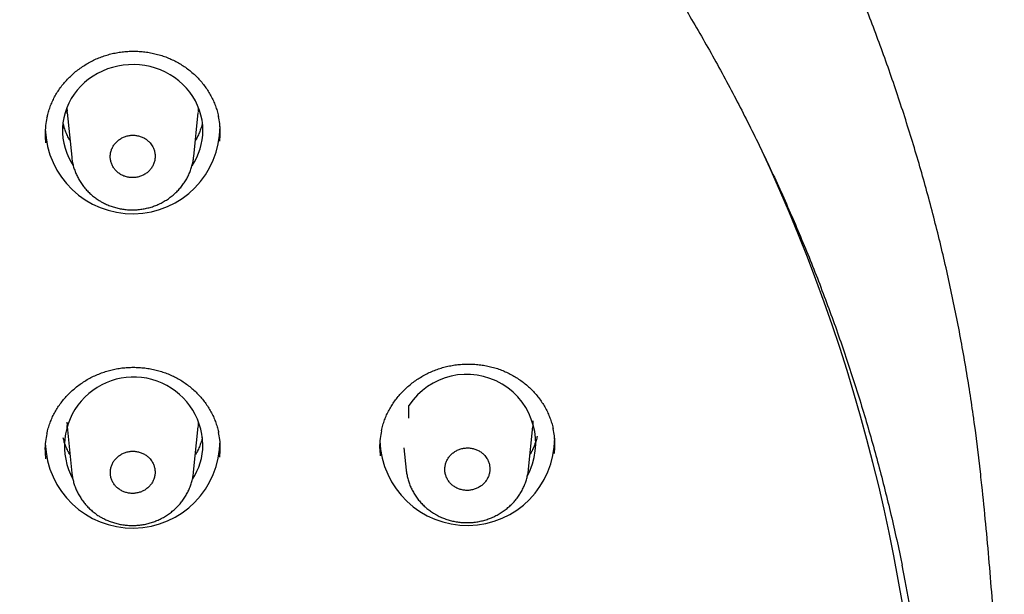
# Model space of a CAD drawing. Header units: millimetres. Extents: x 8 to 1091, y 12 to 2370.
# Tile 71 of 88: x 478 to 504, y 2261 to 2276. Entities that reach past the tile are written whole.
import ezdxf

# ---------------------------------------------------------------- set-up
doc = ezdxf.new("R2010")
doc.units = ezdxf.units.MM

msp = doc.modelspace()

# ---------------------------------------------------------------- linework, layer by layer
at = {"color": 7, "linetype": 'Continuous', "lineweight": 30}
for p, q in [((479.481, 2273.871), (479.485, 2273.785)), ((479.492, 2273.724), (479.486, 2273.785)), ((479.488, 2273.752), (479.606, 2272.599)), ((482.743, 2272.618), (482.859, 2273.752)), ((488.274, 2265.89), (488.274, 2266.215)), ((479.481, 2265.79), (479.485, 2265.704)), ((479.492, 2265.643), (479.486, 2265.703)), ((479.488, 2265.671), (479.611, 2264.478)), ((482.739, 2264.497), (482.859, 2265.671)), ((491.347, 2264.58), (491.459, 2265.671)), ((488.144, 2265.126), (488.203, 2264.555))]:
    msp.add_line(p, q, dxfattribs=at)
at = {"color": 7, "linetype": 'Continuous', "lineweight": 30, "flags": 128}
for points in [[(482.977, 2273.287), (482.972, 2273.418), (482.955, 2273.548), (482.928, 2273.677), (482.891, 2273.804), (482.843, 2273.928), (482.785, 2274.047), (482.718, 2274.162), (482.641, 2274.272), (482.555, 2274.376), (482.461, 2274.473), (482.359, 2274.563), (482.251, 2274.646), (482.135, 2274.72), (482.014, 2274.786), (481.888, 2274.843), (481.757, 2274.89), (481.623, 2274.928), (481.487, 2274.956), (481.348, 2274.973), (481.209, 2274.981), (481.069, 2274.978), (480.93, 2274.966), (480.792, 2274.943), (480.656, 2274.91), (480.524, 2274.868), (480.396, 2274.816), (480.272, 2274.754), (480.154, 2274.684), (480.041, 2274.606), (479.936, 2274.519), (479.838, 2274.425), (479.748, 2274.325), (479.667, 2274.218), (479.595, 2274.105), (479.532, 2273.988), (479.479, 2273.866), (479.436, 2273.741), (479.404, 2273.613), (479.382, 2273.483), (479.371, 2273.352), (479.371, 2273.221), (479.382, 2273.09), (479.404, 2272.96), (479.436, 2272.832), (479.479, 2272.707), (479.532, 2272.585), (479.595, 2272.468), (479.645, 2272.387)], [(482.86, 2273.764), (482.861, 2273.777), (482.866, 2273.871)], [(482.86, 2265.682), (482.861, 2265.695), (482.866, 2265.79)], [(491.46, 2265.682), (491.461, 2265.695), (491.467, 2265.823)], [(502.967, 2264.439), (502.829, 2265.579), (502.803, 2265.775)]]:
    msp.add_lwpolyline(points, dxfattribs=at)
at = {"color": 7, "linetype": 'Continuous', "lineweight": 30}
for centre, radius, start, end in [((481.172, 2273.391), 2.246, 181.7892, 359.9178), ((481.354, 2273.291), 1.623, 325.9214, 359.8487), ((456.536, 2253.724), 45.033, 0.0555, 25.1567), ((489.757, 2265.242), 1.774, 331.3633, 146.7298), ((481.199, 2265.168), 1.779, 1.2111, 208.3316), ((481.172, 2265.31), 2.246, 181.8314, 359.9164), ((489.772, 2265.378), 2.246, 181.7948, 359.9176), ((481.355, 2265.209), 1.622, 326.6482, 359.8536), ((456.958, 2253.083), 44.905, 354.6036, 11.6002)]:
    msp.add_arc(centre, radius, start, end, dxfattribs=at)
for points, knots in [([(502.802, 2265.779), (502.797, 2265.816), (502.762, 2266.075), (502.69, 2266.553), (502.583, 2267.214), (502.466, 2267.873), (502.34, 2268.531), (502.204, 2269.187), (502.058, 2269.841), (501.904, 2270.493), (501.739, 2271.143), (501.566, 2271.791), (501.383, 2272.437), (501.19, 2273.08), (500.989, 2273.721), (500.778, 2274.359), (500.558, 2274.994), (500.328, 2275.627), (500.09, 2276.256), (499.842, 2276.883), (499.586, 2277.506), (499.32, 2278.126), (499.046, 2278.742), (498.762, 2279.355), (498.47, 2279.964), (498.169, 2280.569), (497.859, 2281.171), (497.541, 2281.768), (497.214, 2282.361), (496.878, 2282.95), (496.534, 2283.535), (496.181, 2284.115), (495.82, 2284.691), (495.451, 2285.262), (495.074, 2285.828), (494.688, 2286.389), (494.294, 2286.945), (493.893, 2287.497), (493.483, 2288.043), (493.065, 2288.583), (492.64, 2289.119), (492.207, 2289.649), (491.766, 2290.173), (491.318, 2290.691), (490.862, 2291.204), (490.399, 2291.711), (489.929, 2292.212), (489.451, 2292.707), (488.967, 2293.195), (488.475, 2293.678), (487.976, 2294.154), (487.471, 2294.624), (486.958, 2295.087), (486.439, 2295.543), (485.914, 2295.993), (485.382, 2296.436), (484.844, 2296.872), (484.299, 2297.301), (483.748, 2297.724), (483.191, 2298.139), (482.628, 2298.547), (482.06, 2298.947), (481.485, 2299.341), (480.905, 2299.727), (480.32, 2300.105), (479.729, 2300.476), (479.132, 2300.84), (478.531, 2301.196), (477.924, 2301.543), (477.313, 2301.884), (476.696, 2302.216), (476.075, 2302.54), (475.449, 2302.857), (474.818, 2303.165), (474.184, 2303.465), (473.544, 2303.757), (472.901, 2304.041), (472.254, 2304.317), (471.603, 2304.584), (470.948, 2304.843), (470.289, 2305.093), (469.626, 2305.335), (468.961, 2305.569), (468.292, 2305.794), (467.619, 2306.01), (466.944, 2306.218), (466.266, 2306.417), (465.584, 2306.607), (464.901, 2306.789), (464.214, 2306.962), (463.525, 2307.126), (462.834, 2307.281), (462.141, 2307.427), (461.445, 2307.564), (460.748, 2307.693), (460.049, 2307.812), (459.348, 2307.923), (458.646, 2308.024), (457.942, 2308.117), (457.237, 2308.2), (456.531, 2308.275), (455.824, 2308.34), (455.116, 2308.397), (454.407, 2308.444), (453.698, 2308.482), (452.988, 2308.511), (452.278, 2308.531), (451.567, 2308.542), (450.857, 2308.544), (450.146, 2308.536), (449.436, 2308.52), (448.726, 2308.494), (448.016, 2308.46), (447.307, 2308.416), (446.599, 2308.363), (445.891, 2308.301), (445.185, 2308.23), (444.479, 2308.15), (443.775, 2308.061), (443.072, 2307.963), (442.371, 2307.856), (441.671, 2307.74), (440.973, 2307.615), (440.277, 2307.481), (439.582, 2307.339), (438.89, 2307.187), (438.201, 2307.026), (437.513, 2306.857), (436.828, 2306.679), (436.146, 2306.492), (435.467, 2306.296), (434.79, 2306.092), (434.117, 2305.879), (433.446, 2305.657), (432.779, 2305.427), (432.115, 2305.188), (431.455, 2304.941), (430.799, 2304.686), (430.146, 2304.422), (429.497, 2304.149), (428.852, 2303.869), (428.211, 2303.58), (427.575, 2303.283), (426.943, 2302.977), (426.315, 2302.664), (425.692, 2302.343), (425.073, 2302.014), (424.46, 2301.676), (423.851, 2301.331), (423.248, 2300.979), (422.649, 2300.618), (422.056, 2300.25), (421.468, 2299.874), (420.886, 2299.491), (420.309, 2299.101), (419.738, 2298.703), (419.173, 2298.298), (418.614, 2297.885), (418.061, 2297.466), (417.514, 2297.039), (416.973, 2296.606), (416.439, 2296.165), (415.91, 2295.718), (415.389, 2295.264), (414.874, 2294.803), (414.366, 2294.336), (413.864, 2293.863), (413.37, 2293.383), (412.882, 2292.896), (412.402, 2292.404), (411.929, 2291.905), (411.463, 2291.401), (411.004, 2290.89), (410.553, 2290.374), (410.109, 2289.852), (409.673, 2289.324), (409.245, 2288.791), (408.824, 2288.252), (408.412, 2287.708), (408.007, 2287.159), (407.61, 2286.604), (407.221, 2286.045), (406.841, 2285.48), (406.468, 2284.911), (406.104, 2284.337), (405.748, 2283.759), (405.401, 2283.176), (405.062, 2282.588), (404.731, 2281.997), (404.41, 2281.401), (404.096, 2280.801), (403.792, 2280.197), (403.496, 2279.589), (403.21, 2278.978), (402.932, 2278.363), (402.663, 2277.744), (402.402, 2277.122), (402.151, 2276.497), (401.91, 2275.869), (401.677, 2275.237), (401.453, 2274.603), (401.239, 2273.966), (401.033, 2273.326), (400.837, 2272.684), (400.651, 2272.039), (400.473, 2271.392), (400.306, 2270.743), (400.147, 2270.091), (399.998, 2269.438), (399.858, 2268.782), (399.728, 2268.125), (399.608, 2267.467), (399.497, 2266.807), (399.415, 2266.28), (399.373, 2265.974), (399.361, 2265.888)], [0, 0, 0, 0, 0.000802, 0.005524, 0.010246, 0.014968, 0.019691, 0.024413, 0.029135, 0.033858, 0.03858, 0.043303, 0.048025, 0.052748, 0.057471, 0.062193, 0.066916, 0.071639, 0.076362, 0.081086, 0.085809, 0.090532, 0.095256, 0.099979, 0.104703, 0.109427, 0.114151, 0.118875, 0.123599, 0.128323, 0.133047, 0.137772, 0.142496, 0.147221, 0.151946, 0.156671, 0.161396, 0.166121, 0.170846, 0.175572, 0.180297, 0.185023, 0.189749, 0.194474, 0.1992, 0.203926, 0.208653, 0.213379, 0.218105, 0.222832, 0.227559, 0.232285, 0.237012, 0.241739, 0.246466, 0.251193, 0.255921, 0.260648, 0.265376, 0.270103, 0.274831, 0.279559, 0.284286, 0.289014, 0.293742, 0.298471, 0.303199, 0.307927, 0.312655, 0.317384, 0.322112, 0.326841, 0.33157, 0.336298, 0.341027, 0.345756, 0.350485, 0.355214, 0.359943, 0.364672, 0.369402, 0.374131, 0.37886, 0.383589, 0.388319, 0.393048, 0.397778, 0.402507, 0.407237, 0.411967, 0.416696, 0.421426, 0.426156, 0.430885, 0.435615, 0.440345, 0.445075, 0.449805, 0.454535, 0.459265, 0.463995, 0.468725, 0.473455, 0.478185, 0.482915, 0.487645, 0.492375, 0.497105, 0.501835, 0.506565, 0.511295, 0.516025, 0.520755, 0.525485, 0.530215, 0.534945, 0.539675, 0.544405, 0.549135, 0.553865, 0.558595, 0.563325, 0.568055, 0.572785, 0.577514, 0.582244, 0.586974, 0.591704, 0.596434, 0.601163, 0.605893, 0.610623, 0.615352, 0.620082, 0.624811, 0.629541, 0.63427, 0.639, 0.643729, 0.648458, 0.653187, 0.657917, 0.662646, 0.667375, 0.672104, 0.676833, 0.681561, 0.68629, 0.691019, 0.695747, 0.700476, 0.705204, 0.709933, 0.714661, 0.719389, 0.724117, 0.728845, 0.733573, 0.738301, 0.743029, 0.747757, 0.752484, 0.757212, 0.761939, 0.766666, 0.771394, 0.776121, 0.780848, 0.785574, 0.790301, 0.795028, 0.799754, 0.804481, 0.809207, 0.813933, 0.818659, 0.823385, 0.828111, 0.832837, 0.837562, 0.842288, 0.847013, 0.851738, 0.856463, 0.861188, 0.865913, 0.870638, 0.875363, 0.880087, 0.884811, 0.889536, 0.89426, 0.898984, 0.903708, 0.908432, 0.913156, 0.917879, 0.922603, 0.927326, 0.932049, 0.936773, 0.941496, 0.946219, 0.950942, 0.955665, 0.960387, 0.96511, 0.969833, 0.974555, 0.979278, 0.984, 0.988723, 0.993445, 0.998167, 1, 1, 1, 1]), ([(401.119, 2261.696), (401.128, 2261.747), (401.179, 2262.013), (401.28, 2262.494), (401.422, 2263.138), (401.575, 2263.781), (401.737, 2264.422), (401.908, 2265.06), (402.088, 2265.696), (402.278, 2266.33), (402.478, 2266.961), (402.686, 2267.59), (402.904, 2268.216), (403.13, 2268.839), (403.366, 2269.459), (403.611, 2270.075), (403.866, 2270.689), (404.129, 2271.299), (404.401, 2271.906), (404.682, 2272.509), (404.971, 2273.109), (405.27, 2273.704), (405.577, 2274.296), (405.893, 2274.884), (406.217, 2275.467), (406.55, 2276.047), (406.892, 2276.622), (407.242, 2277.192), (407.6, 2277.758), (407.966, 2278.319), (408.341, 2278.875), (408.724, 2279.427), (409.115, 2279.973), (409.514, 2280.514), (409.921, 2281.051), (410.335, 2281.581), (410.758, 2282.107), (411.188, 2282.626), (411.626, 2283.141), (412.071, 2283.649), (412.523, 2284.152), (412.983, 2284.648), (413.451, 2285.139), (413.925, 2285.624), (414.406, 2286.102), (414.895, 2286.574), (415.39, 2287.04), (415.892, 2287.499), (416.401, 2287.952), (416.916, 2288.398), (417.438, 2288.838), (417.966, 2289.27), (418.501, 2289.696), (419.042, 2290.114), (419.589, 2290.526), (420.142, 2290.931), (420.7, 2291.328), (421.265, 2291.718), (421.835, 2292.101), (422.411, 2292.476), (422.992, 2292.844), (423.579, 2293.204), (424.171, 2293.556), (424.768, 2293.901), (425.369, 2294.238), (425.976, 2294.568), (426.588, 2294.889), (427.204, 2295.202), (427.825, 2295.508), (428.45, 2295.805), (429.08, 2296.094), (429.714, 2296.375), (430.351, 2296.648), (430.993, 2296.912), (431.639, 2297.168), (432.288, 2297.416), (432.941, 2297.655), (433.597, 2297.886), (434.257, 2298.108), (434.92, 2298.322), (435.585, 2298.527), (436.254, 2298.724), (436.926, 2298.911), (437.6, 2299.09), (438.277, 2299.261), (438.957, 2299.422), (439.638, 2299.575), (440.322, 2299.719), (441.008, 2299.853), (441.696, 2299.979), (442.385, 2300.097), (443.077, 2300.205), (443.769, 2300.304), (444.464, 2300.394), (445.159, 2300.475), (445.856, 2300.547), (446.553, 2300.61), (447.251, 2300.665), (447.951, 2300.71), (448.65, 2300.746), (449.351, 2300.772), (450.051, 2300.79), (450.752, 2300.799), (451.452, 2300.799), (452.153, 2300.789), (452.854, 2300.771), (453.554, 2300.743), (454.253, 2300.706), (454.953, 2300.66), (455.651, 2300.606), (456.348, 2300.542), (457.045, 2300.469), (457.74, 2300.387), (458.434, 2300.296), (459.127, 2300.196), (459.818, 2300.087), (460.507, 2299.97), (461.195, 2299.843), (461.881, 2299.707), (462.564, 2299.563), (463.246, 2299.409), (463.925, 2299.247), (464.602, 2299.076), (465.276, 2298.896), (465.947, 2298.708), (466.616, 2298.511), (467.282, 2298.305), (467.944, 2298.091), (468.604, 2297.868), (469.26, 2297.636), (469.912, 2297.396), (470.561, 2297.148), (471.206, 2296.891), (471.848, 2296.626), (472.485, 2296.353), (473.119, 2296.071), (473.748, 2295.781), (474.373, 2295.483), (474.993, 2295.177), (475.609, 2294.863), (476.22, 2294.541), (476.827, 2294.211), (477.428, 2293.874), (478.025, 2293.528), (478.616, 2293.175), (479.202, 2292.814), (479.783, 2292.446), (480.358, 2292.07), (480.928, 2291.687), (481.492, 2291.296), (482.051, 2290.898), (482.603, 2290.493), (483.149, 2290.081), (483.69, 2289.662), (484.224, 2289.235), (484.752, 2288.802), (485.273, 2288.362), (485.788, 2287.916), (486.296, 2287.462), (486.797, 2287.003), (487.292, 2286.536), (487.78, 2286.064), (488.261, 2285.585), (488.735, 2285.1), (489.201, 2284.609), (489.661, 2284.111), (490.113, 2283.608), (490.557, 2283.099), (490.994, 2282.585), (491.424, 2282.064), (491.846, 2281.539), (492.26, 2281.008), (492.666, 2280.471), (493.064, 2279.929), (493.454, 2279.383), (493.836, 2278.831), (494.211, 2278.274), (494.576, 2277.712), (494.934, 2277.146), (495.283, 2276.575), (495.624, 2276), (495.956, 2275.421), (496.28, 2274.837), (496.595, 2274.249), (496.902, 2273.657), (497.2, 2273.061), (497.489, 2272.461), (497.769, 2271.857), (498.04, 2271.25), (498.302, 2270.64), (498.556, 2270.026), (498.8, 2269.409), (499.035, 2268.789), (499.261, 2268.166), (499.478, 2267.54), (499.686, 2266.911), (499.884, 2266.279), (500.074, 2265.645), (500.253, 2265.009), (500.424, 2264.37), (500.585, 2263.73), (500.736, 2263.087), (500.857, 2262.546), (500.923, 2262.22), (500.946, 2262.109)], [0, 0, 0, 0, 0.001161, 0.006144, 0.011126, 0.016108, 0.021091, 0.026073, 0.031056, 0.036038, 0.04102, 0.046002, 0.050985, 0.055967, 0.060949, 0.065931, 0.070913, 0.075896, 0.080878, 0.08586, 0.090842, 0.095824, 0.100806, 0.105788, 0.11077, 0.115752, 0.120734, 0.125716, 0.130698, 0.13568, 0.140661, 0.145643, 0.150625, 0.155607, 0.160588, 0.16557, 0.170552, 0.175533, 0.180515, 0.185497, 0.190478, 0.19546, 0.200441, 0.205423, 0.210404, 0.215386, 0.220367, 0.225349, 0.23033, 0.235311, 0.240293, 0.245274, 0.250255, 0.255236, 0.260218, 0.265199, 0.27018, 0.275161, 0.280142, 0.285124, 0.290105, 0.295086, 0.300067, 0.305048, 0.310029, 0.31501, 0.319991, 0.324972, 0.329953, 0.334934, 0.339915, 0.344896, 0.349877, 0.354857, 0.359838, 0.364819, 0.3698, 0.374781, 0.379762, 0.384743, 0.389723, 0.394704, 0.399685, 0.404666, 0.409647, 0.414627, 0.419608, 0.424589, 0.42957, 0.43455, 0.439531, 0.444512, 0.449493, 0.454473, 0.459454, 0.464435, 0.469415, 0.474396, 0.479377, 0.484358, 0.489338, 0.494319, 0.4993, 0.50428, 0.509261, 0.514242, 0.519222, 0.524203, 0.529184, 0.534164, 0.539145, 0.544126, 0.549107, 0.554087, 0.559068, 0.564049, 0.569029, 0.57401, 0.578991, 0.583972, 0.588952, 0.593933, 0.598914, 0.603895, 0.608875, 0.613856, 0.618837, 0.623818, 0.628799, 0.633779, 0.63876, 0.643741, 0.648722, 0.653703, 0.658684, 0.663664, 0.668645, 0.673626, 0.678607, 0.683588, 0.688569, 0.69355, 0.698531, 0.703512, 0.708493, 0.713474, 0.718455, 0.723436, 0.728417, 0.733398, 0.738379, 0.743361, 0.748342, 0.753323, 0.758304, 0.763285, 0.768267, 0.773248, 0.778229, 0.78321, 0.788192, 0.793173, 0.798155, 0.803136, 0.808117, 0.813099, 0.81808, 0.823062, 0.828043, 0.833025, 0.838007, 0.842988, 0.84797, 0.852951, 0.857933, 0.862915, 0.867897, 0.872878, 0.87786, 0.882842, 0.887824, 0.892806, 0.897788, 0.90277, 0.907752, 0.912734, 0.917716, 0.922698, 0.92768, 0.932662, 0.937644, 0.942626, 0.947608, 0.95259, 0.957573, 0.962555, 0.967537, 0.972519, 0.977502, 0.982484, 0.987466, 0.992448, 0.997431, 1, 1, 1, 1]), ([(478.971, 2273.61), (478.977, 2273.638), (478.992, 2273.712), (479.027, 2273.829), (479.076, 2273.96), (479.133, 2274.087), (479.198, 2274.209), (479.272, 2274.327), (479.355, 2274.441), (479.446, 2274.55), (479.544, 2274.655), (479.65, 2274.753), (479.763, 2274.846), (479.883, 2274.931), (480.007, 2275.009), (480.136, 2275.079), (480.269, 2275.141), (480.405, 2275.193), (480.543, 2275.237), (480.684, 2275.272), (480.828, 2275.299), (480.973, 2275.316), (481.12, 2275.325), (481.268, 2275.325), (481.416, 2275.316), (481.562, 2275.298), (481.708, 2275.271), (481.85, 2275.235), (481.989, 2275.19), (482.124, 2275.138), (482.254, 2275.077), (482.38, 2275.008), (482.5, 2274.932), (482.615, 2274.848), (482.725, 2274.756), (482.828, 2274.658), (482.925, 2274.553), (483.015, 2274.442), (483.096, 2274.326), (483.169, 2274.206), (483.233, 2274.081), (483.289, 2273.954), (483.334, 2273.824), (483.363, 2273.721), (483.374, 2273.662), (483.377, 2273.647)], [0, 0, 0, 0, 0.014766, 0.0389311, 0.0628927, 0.0866014, 0.1100565, 0.133435, 0.157072, 0.1808947, 0.2048696, 0.2289552, 0.2531043, 0.2772626, 0.3013692, 0.3253805, 0.3492609, 0.3729854, 0.3965344, 0.4199362, 0.4434961, 0.4671922, 0.4910075, 0.514917, 0.5388896, 0.5628905, 0.5868722, 0.6108003, 0.6346459, 0.6583881, 0.6820043, 0.7054932, 0.7290851, 0.7528339, 0.776718, 0.8007089, 0.8247731, 0.8488744, 0.8729676, 0.8970167, 0.9209951, 0.944884, 0.9686509, 0.9922005, 1, 1, 1, 1]), ([(478.97, 2273.613), (478.957, 2273.547), (478.928, 2273.401), (478.917, 2273.183), (478.93, 2273.035), (478.936, 2272.965)], [0, 0, 0, 0, 0.311858, 0.679181, 1, 1, 1, 1]), ([(483.41, 2273.014), (483.416, 2273.084), (483.428, 2273.234), (483.416, 2273.448), (483.388, 2273.588), (483.376, 2273.65)], [0, 0, 0, 0, 0.330501, 0.704311, 1, 1, 1, 1]), ([(479.562, 2273.028), (479.544, 2273.061), (479.505, 2273.129), (479.457, 2273.239), (479.415, 2273.353), (479.395, 2273.431), (479.385, 2273.469)], [0, 0, 0, 0, 0.231218, 0.491254, 0.751786, 1, 1, 1, 1]), ([(482.962, 2273.473), (482.957, 2273.452), (482.943, 2273.391), (482.911, 2273.292), (482.863, 2273.177), (482.821, 2273.089), (482.792, 2273.042), (482.785, 2273.03)], [0, 0, 0, 0, 0.134085, 0.394506, 0.654591, 0.914275, 1, 1, 1, 1]), ([(481.622, 2272.966), (481.601, 2272.988), (481.558, 2273.034), (481.479, 2273.088), (481.392, 2273.129), (481.298, 2273.155), (481.202, 2273.167), (481.104, 2273.163), (481.009, 2273.143), (480.918, 2273.108), (480.834, 2273.06), (480.76, 2272.999), (480.698, 2272.927), (480.649, 2272.847), (480.615, 2272.76), (480.597, 2272.669), (480.596, 2272.577), (480.61, 2272.486), (480.641, 2272.398), (480.687, 2272.317), (480.747, 2272.245), (480.819, 2272.183), (480.901, 2272.133), (480.991, 2272.098), (481.085, 2272.077), (481.183, 2272.071), (481.28, 2272.081), (481.374, 2272.106), (481.462, 2272.146), (481.543, 2272.199), (481.613, 2272.265), (481.67, 2272.34), (481.713, 2272.423), (481.741, 2272.512), (481.753, 2272.604), (481.748, 2272.696), (481.727, 2272.786), (481.688, 2272.879), (481.646, 2272.935), (481.622, 2272.966)], [0, 0, 0, 0, 0.0268339, 0.0536678, 0.0805014, 0.107335, 0.1341747, 0.1610145, 0.1878656, 0.2147168, 0.2415778, 0.2684388, 0.2953038, 0.3221687, 0.34903, 0.3758912, 0.4027428, 0.4295943, 0.4564343, 0.4832744, 0.5101062, 0.5369381, 0.5637686, 0.5905992, 0.6174358, 0.6442725, 0.67112, 0.6979675, 0.7248259, 0.7516844, 0.7785489, 0.8054134, 0.8322766, 0.8591398, 0.8859948, 0.9128498, 0.9396933, 0.9665368, 1, 1, 1, 1]), ([(479.608, 2272.595), (479.608, 2272.589), (479.611, 2272.543), (479.626, 2272.46), (479.654, 2272.346), (479.691, 2272.235), (479.737, 2272.127), (479.792, 2272.022), (479.855, 2271.92), (479.927, 2271.824), (480.007, 2271.732), (480.094, 2271.648), (480.188, 2271.57), (480.268, 2271.513), (480.318, 2271.483), (480.332, 2271.474)], [0, 0, 0, 0, 0.013218, 0.099534, 0.184557, 0.268895, 0.354243, 0.440287, 0.526929, 0.61403, 0.701426, 0.78891, 0.876312, 0.963516, 1, 1, 1, 1]), ([(480.332, 2271.474), (480.353, 2271.462), (480.409, 2271.429), (480.503, 2271.383), (480.616, 2271.338), (480.732, 2271.302), (480.853, 2271.274), (480.975, 2271.255), (481.1, 2271.245), (481.224, 2271.245), (481.349, 2271.254), (481.472, 2271.272), (481.592, 2271.3), (481.708, 2271.336), (481.822, 2271.381), (481.932, 2271.435), (482.039, 2271.498), (482.141, 2271.568), (482.237, 2271.646), (482.327, 2271.731), (482.409, 2271.822), (482.482, 2271.918), (482.547, 2272.019), (482.603, 2272.123), (482.65, 2272.232), (482.689, 2272.345), (482.718, 2272.461), (482.736, 2272.553), (482.74, 2272.606), (482.741, 2272.62)], [0, 0, 0, 0, 0.023025, 0.060939, 0.099036, 0.137435, 0.176094, 0.214956, 0.25395, 0.29297, 0.331934, 0.37077, 0.40942, 0.447412, 0.485604, 0.524179, 0.563061, 0.602151, 0.641317, 0.680409, 0.719311, 0.757921, 0.795849, 0.83347, 0.871472, 0.909722, 0.948167, 0.986739, 1, 1, 1, 1]), ([(487.569, 2265.564), (487.574, 2265.59), (487.589, 2265.661), (487.624, 2265.777), (487.671, 2265.908), (487.728, 2266.035), (487.793, 2266.157), (487.867, 2266.275), (487.949, 2266.389), (488.04, 2266.498), (488.138, 2266.603), (488.244, 2266.702), (488.356, 2266.795), (488.475, 2266.881), (488.599, 2266.959), (488.728, 2267.03), (488.861, 2267.092), (488.997, 2267.145), (489.135, 2267.19), (489.276, 2267.226), (489.419, 2267.253), (489.565, 2267.271), (489.712, 2267.281), (489.859, 2267.282), (490.007, 2267.274), (490.154, 2267.257), (490.299, 2267.23), (490.442, 2267.196), (490.581, 2267.152), (490.717, 2267.1), (490.847, 2267.04), (490.973, 2266.973), (491.093, 2266.897), (491.209, 2266.814), (491.319, 2266.724), (491.423, 2266.626), (491.52, 2266.522), (491.61, 2266.412), (491.692, 2266.297), (491.766, 2266.178), (491.831, 2266.054), (491.886, 2265.927), (491.932, 2265.797), (491.963, 2265.692), (491.975, 2265.63), (491.978, 2265.612)], [0, 0, 0, 0, 0.013743, 0.03789, 0.061833, 0.085523, 0.108958, 0.132313, 0.155926, 0.179724, 0.203675, 0.227737, 0.251864, 0.276002, 0.300089, 0.324083, 0.347947, 0.371657, 0.395192, 0.418579, 0.442123, 0.465803, 0.489603, 0.513497, 0.537455, 0.561442, 0.585412, 0.609329, 0.633165, 0.656898, 0.680507, 0.703988, 0.727568, 0.751303, 0.775175, 0.799153, 0.823204, 0.847293, 0.871375, 0.895413, 0.919381, 0.943261, 0.967021, 0.990558, 1, 1, 1, 1]), ([(478.969, 2265.485), (478.974, 2265.512), (478.989, 2265.586), (479.025, 2265.702), (479.073, 2265.833), (479.13, 2265.96), (479.195, 2266.082), (479.269, 2266.199), (479.351, 2266.313), (479.442, 2266.422), (479.541, 2266.526), (479.647, 2266.625), (479.76, 2266.718), (479.879, 2266.803), (480.003, 2266.881), (480.132, 2266.951), (480.265, 2267.012), (480.401, 2267.065), (480.539, 2267.109), (480.68, 2267.144), (480.823, 2267.171), (480.969, 2267.189), (481.116, 2267.198), (481.264, 2267.198), (481.412, 2267.189), (481.559, 2267.171), (481.704, 2267.145), (481.847, 2267.109), (481.986, 2267.065), (482.121, 2267.013), (482.251, 2266.952), (482.377, 2266.884), (482.497, 2266.808), (482.613, 2266.724), (482.723, 2266.633), (482.827, 2266.535), (482.924, 2266.431), (483.013, 2266.321), (483.095, 2266.205), (483.169, 2266.085), (483.233, 2265.961), (483.289, 2265.834), (483.334, 2265.704), (483.364, 2265.6), (483.376, 2265.539), (483.379, 2265.522)], [0, 0, 0, 0, 0.014509, 0.038658, 0.062603, 0.086295, 0.109732, 0.13309, 0.156702, 0.1805, 0.204451, 0.228513, 0.252638, 0.276774, 0.300859, 0.324849, 0.348709, 0.372414, 0.395944, 0.419324, 0.44286, 0.466533, 0.490325, 0.514212, 0.538164, 0.562145, 0.586108, 0.610019, 0.633848, 0.657575, 0.681177, 0.704651, 0.728223, 0.751952, 0.775816, 0.799787, 0.823833, 0.847916, 0.871993, 0.896027, 0.919992, 0.943869, 0.967628, 0.991164, 1, 1, 1, 1]), ([(478.968, 2265.489), (478.955, 2265.422), (478.926, 2265.278), (478.914, 2265.06), (478.928, 2264.912), (478.934, 2264.843)], [0, 0, 0, 0, 0.310908, 0.67865, 1, 1, 1, 1]), ([(483.412, 2264.891), (483.418, 2264.961), (483.43, 2265.111), (483.419, 2265.324), (483.39, 2265.464), (483.378, 2265.525)], [0, 0, 0, 0, 0.330247, 0.70459, 1, 1, 1, 1]), ([(487.568, 2265.567), (487.555, 2265.5), (487.526, 2265.354), (487.515, 2265.137), (487.528, 2264.989), (487.534, 2264.921)], [0, 0, 0, 0, 0.315776, 0.683196, 1, 1, 1, 1]), ([(492.011, 2264.982), (492.017, 2265.053), (492.029, 2265.203), (492.017, 2265.416), (491.989, 2265.555), (491.977, 2265.615)], [0, 0, 0, 0, 0.335271, 0.70951, 1, 1, 1, 1]), ([(479.562, 2264.947), (479.544, 2264.979), (479.505, 2265.048), (479.457, 2265.157), (479.415, 2265.272), (479.395, 2265.35), (479.385, 2265.387)], [0, 0, 0, 0, 0.231218, 0.491254, 0.751786, 1, 1, 1, 1]), ([(482.962, 2265.391), (482.957, 2265.371), (482.943, 2265.31), (482.911, 2265.211), (482.863, 2265.095), (482.821, 2265.008), (482.792, 2264.96), (482.785, 2264.948)], [0, 0, 0, 0, 0.134085, 0.394506, 0.654591, 0.914275, 1, 1, 1, 1]), ([(491.567, 2265.428), (491.565, 2265.42), (491.557, 2265.372), (491.531, 2265.284), (491.491, 2265.167), (491.442, 2265.057), (491.404, 2264.988), (491.386, 2264.955)], [0, 0, 0, 0, 0.047863, 0.292877, 0.537623, 0.782026, 1, 1, 1, 1]), ([(481.62, 2264.842), (481.599, 2264.865), (481.556, 2264.91), (481.477, 2264.963), (481.39, 2265.004), (481.297, 2265.03), (481.201, 2265.041), (481.104, 2265.037), (481.008, 2265.017), (480.918, 2264.983), (480.835, 2264.935), (480.761, 2264.874), (480.699, 2264.803), (480.65, 2264.723), (480.617, 2264.637), (480.599, 2264.546), (480.598, 2264.454), (480.613, 2264.364), (480.644, 2264.277), (480.689, 2264.197), (480.749, 2264.125), (480.821, 2264.063), (480.903, 2264.014), (480.992, 2263.979), (481.086, 2263.958), (481.184, 2263.953), (481.28, 2263.963), (481.374, 2263.988), (481.462, 2264.028), (481.542, 2264.081), (481.612, 2264.146), (481.669, 2264.22), (481.712, 2264.303), (481.739, 2264.391), (481.751, 2264.483), (481.746, 2264.574), (481.725, 2264.663), (481.686, 2264.756), (481.644, 2264.811), (481.62, 2264.842)], [0, 0, 0, 0, 0.026841, 0.053682, 0.080523, 0.107364, 0.134211, 0.161058, 0.187914, 0.214769, 0.24163, 0.268491, 0.295351, 0.322211, 0.349065, 0.375918, 0.402763, 0.429608, 0.456445, 0.483282, 0.510116, 0.53695, 0.563786, 0.590623, 0.617467, 0.644312, 0.671165, 0.698018, 0.724878, 0.751738, 0.778599, 0.805459, 0.832316, 0.859172, 0.886019, 0.912867, 0.939706, 0.966545, 1, 1, 1, 1]), ([(490.223, 2264.927), (490.201, 2264.95), (490.158, 2264.995), (490.078, 2265.049), (489.991, 2265.089), (489.897, 2265.116), (489.8, 2265.126), (489.702, 2265.122), (489.606, 2265.102), (489.515, 2265.067), (489.431, 2265.018), (489.357, 2264.956), (489.295, 2264.884), (489.246, 2264.803), (489.213, 2264.716), (489.195, 2264.625), (489.194, 2264.533), (489.209, 2264.441), (489.24, 2264.354), (489.287, 2264.273), (489.347, 2264.201), (489.419, 2264.14), (489.502, 2264.091), (489.592, 2264.055), (489.687, 2264.035), (489.785, 2264.03), (489.882, 2264.04), (489.977, 2264.066), (490.065, 2264.106), (490.146, 2264.16), (490.215, 2264.226), (490.273, 2264.301), (490.316, 2264.385), (490.344, 2264.474), (490.355, 2264.566), (490.35, 2264.658), (490.329, 2264.748), (490.29, 2264.841), (490.247, 2264.896), (490.223, 2264.927)], [0, 0, 0, 0, 0.026841, 0.053681, 0.080522, 0.107362, 0.134212, 0.161063, 0.187926, 0.214789, 0.241657, 0.268526, 0.295391, 0.322256, 0.34911, 0.375964, 0.402804, 0.429644, 0.456473, 0.483302, 0.510128, 0.536955, 0.563788, 0.590621, 0.617467, 0.644313, 0.671173, 0.698033, 0.7249, 0.751768, 0.778635, 0.805503, 0.832361, 0.859218, 0.886063, 0.912907, 0.939738, 0.96657, 1, 1, 1, 1]), ([(479.612, 2264.475), (479.613, 2264.463), (479.617, 2264.412), (479.634, 2264.323), (479.662, 2264.21), (479.7, 2264.1), (479.748, 2263.993), (479.804, 2263.888), (479.869, 2263.788), (479.942, 2263.692), (480.022, 2263.602), (480.11, 2263.519), (480.205, 2263.442), (480.282, 2263.389), (480.327, 2263.362), (480.338, 2263.355)], [0, 0, 0, 0, 0.025916, 0.11191, 0.196466, 0.280672, 0.365856, 0.451731, 0.538196, 0.625107, 0.712301, 0.799567, 0.886743, 0.973715, 1, 1, 1, 1]), ([(480.338, 2263.355), (480.359, 2263.343), (480.414, 2263.311), (480.509, 2263.266), (480.621, 2263.221), (480.738, 2263.185), (480.858, 2263.157), (480.981, 2263.139), (481.105, 2263.129), (481.23, 2263.129), (481.354, 2263.139), (481.477, 2263.158), (481.597, 2263.186), (481.713, 2263.223), (481.826, 2263.268), (481.936, 2263.322), (482.043, 2263.385), (482.144, 2263.455), (482.24, 2263.534), (482.329, 2263.619), (482.41, 2263.71), (482.483, 2263.806), (482.547, 2263.907), (482.602, 2264.011), (482.649, 2264.12), (482.687, 2264.233), (482.716, 2264.348), (482.732, 2264.437), (482.736, 2264.488), (482.737, 2264.498)], [0, 0, 0, 0, 0.023092, 0.061122, 0.099336, 0.137853, 0.176633, 0.215616, 0.254731, 0.293871, 0.332953, 0.371907, 0.41067, 0.448774, 0.48709, 0.525787, 0.56479, 0.603998, 0.643275, 0.682473, 0.721475, 0.760179, 0.798169, 0.835896, 0.874001, 0.912351, 0.950893, 0.989558, 1, 1, 1, 1]), ([(488.204, 2264.551), (488.204, 2264.547), (488.207, 2264.503), (488.222, 2264.421), (488.249, 2264.307), (488.285, 2264.196), (488.331, 2264.088), (488.385, 2263.982), (488.449, 2263.881), (488.52, 2263.784), (488.6, 2263.693), (488.687, 2263.608), (488.78, 2263.53), (488.864, 2263.471), (488.916, 2263.439), (488.934, 2263.428)], [0, 0, 0, 0, 0.009863, 0.095782, 0.180506, 0.264345, 0.349185, 0.434724, 0.52087, 0.607487, 0.694417, 0.781461, 0.868443, 0.955241, 1, 1, 1, 1]), ([(488.934, 2263.428), (488.955, 2263.415), (489.011, 2263.383), (489.106, 2263.338), (489.219, 2263.294), (489.336, 2263.258), (489.456, 2263.23), (489.579, 2263.212), (489.704, 2263.203), (489.829, 2263.203), (489.953, 2263.212), (490.076, 2263.231), (490.196, 2263.259), (490.313, 2263.296), (490.427, 2263.342), (490.537, 2263.396), (490.644, 2263.459), (490.746, 2263.529), (490.842, 2263.608), (490.932, 2263.693), (491.014, 2263.784), (491.087, 2263.881), (491.152, 2263.981), (491.208, 2264.086), (491.255, 2264.195), (491.294, 2264.308), (491.323, 2264.424), (491.34, 2264.515), (491.344, 2264.568), (491.345, 2264.582)], [0, 0, 0, 0, 0.023021, 0.060948, 0.09906, 0.137474, 0.17615, 0.21503, 0.254043, 0.293085, 0.332071, 0.370932, 0.409611, 0.447631, 0.485848, 0.524448, 0.563356, 0.602472, 0.641663, 0.680782, 0.719709, 0.758344, 0.796304, 0.833936, 0.871946, 0.910201, 0.948649, 0.987223, 1, 1, 1, 1]), ([(503.573, 2253.184), (503.573, 2253.502), (503.571, 2254.156), (503.557, 2255.145), (503.533, 2256.151), (503.5, 2257.157), (503.457, 2258.162), (503.404, 2259.166), (503.342, 2260.169), (503.27, 2261.171), (503.189, 2262.171), (503.098, 2263.17), (503.023, 2263.926), (502.976, 2264.348), (502.966, 2264.439)], [0, 0, 0, 0, 0.084516, 0.173723, 0.262918, 0.352097, 0.441258, 0.530396, 0.61951, 0.708596, 0.797652, 0.886673, 0.975657, 1, 1, 1, 1])]:
    msp.add_open_spline(points, degree=3, knots=knots, dxfattribs=at)

doc.saveas('drawing.dxf')
